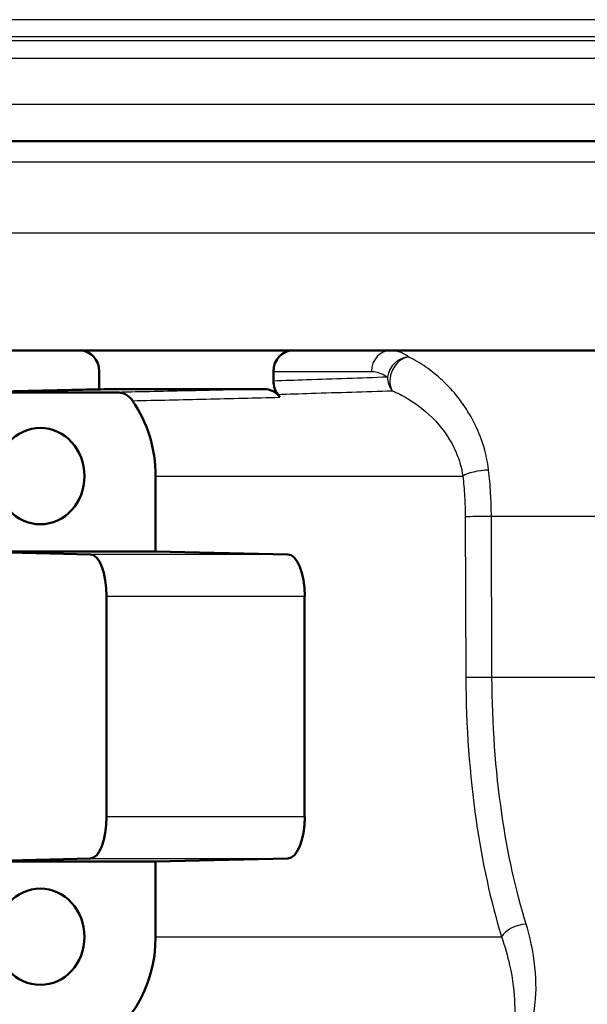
# Model space of a CAD drawing. Header units: millimetres. Extents: x 100 to 2000, y 93 to 2870.
# Tile 11 of 32: x 623 to 637, y 1525 to 1548. Entities that reach past the tile are written whole.
import ezdxf

# ---------------------------------------------------------------- set-up
doc = ezdxf.new("R2010")
doc.units = ezdxf.units.MM
doc.header["$LTSCALE"] = 10
for name, color, linetype, lineweight in [('Hatch', 7, 'Continuous', 9), ('Visible Edges(ISO)', 7, 'Continuous', 50), ('Visible Tangent Edges(ISO)', 7, 'Continuous', 25)]:
    doc.layers.add(name, color=color, linetype=linetype, lineweight=lineweight)

msp = doc.modelspace()

# ---------------------------------------------------------------- hatches: boundary and pattern name
at = {"layer": 'Hatch'}
h = msp.add_hatch(dxfattribs=at)
h.set_pattern_fill('ANSI31', color=256, scale=254, angle=90, style=0)
h.set_pattern_definition([(135, (0, 0), (-22.45064, -22.45064), [])])
edge = h.paths.add_edge_path()
edge.add_line((590.425, 1545.3), (605.755, 1545.3))
edge.add_line((605.755, 1545.3), (605.619, 1547.242))
edge.add_ellipse((605.321, 1546.079), major_axis=(1.199, -0.042), ratio=1, start_angle=77.607, end_angle=90)
edge.add_line((605.363, 1547.278), (593.404, 1547.696))
edge.add_ellipse((593.408, 1547.796), major_axis=(-0.0999, 0.0035), ratio=1, start_angle=0, end_angle=90, ccw=False)
edge.add_line((593.308, 1547.8), (593.322, 1548.199))
edge.add_ellipse((593.422, 1548.196), major_axis=(0.0035, 0.0999), ratio=1, start_angle=2, end_angle=90, ccw=False)
edge.add_line((593.422, 1548.296), (605.546, 1548.296))
edge.add_line((605.546, 1548.296), (605.475, 1549.303))
edge.add_ellipse((604.478, 1549.234), major_axis=(-0.07, 0.998), ratio=1, start_angle=270, end_angle=341)
edge.add_line((604.736, 1550.2), (594.691, 1552.891))
edge.add_ellipse((594.95, 1553.857), major_axis=(-0.966, 0.259), ratio=1, start_angle=54.5, end_angle=90, ccw=False)
edge.add_line((594.178, 1553.221), (592.514, 1555.24))
edge.add_ellipse((593.286, 1555.876), major_axis=(-0.636, 0.772), ratio=1, start_angle=54.5, end_angle=90, ccw=False)
edge.add_line((592.288, 1555.806), (592.141, 1557.903))
edge.add_ellipse((588.65, 1557.659), major_axis=(-0.244, 3.491), ratio=1, start_angle=270, end_angle=353)
edge.add_line((588.833, 1561.154), (564.358, 1562.436))
edge.add_spline(control_points=[(564.358, 1562.436), (562.726, 1562.522), (561.119, 1562.874), (558.081, 1564.082), (556.672, 1564.93), (553.938, 1567.254), (552.712, 1568.798), (550.919, 1572.269), (550.371, 1574.163), (550.201, 1576.109)], knot_values=[-2.152597, -2.152597, -2.152597, -2.152597, -1.662265, -1.662265, -1.171933, -1.171933, -0.585967, -0.585967, 0, 0, 0, 0], degree=3, periodic=0)
edge.add_line((550.201, 1576.109), (534.986, 1750.016))
edge.add_ellipse((533.491, 1749.885), major_axis=(-0.131, 1.494), ratio=1, start_angle=270, end_angle=354.5)
edge.add_line((533.504, 1751.385), (525.02, 1751.459))
edge.add_line((525.02, 1751.459), (516.067, 1751.538))
edge.add_line((516.067, 1751.538), (516.011, 1745.038))
edge.add_line((516.011, 1745.038), (517.725, 1745.023))
edge.add_ellipse((517.716, 1744.023), major_axis=(1, -0.009), ratio=1, start_angle=10, end_angle=90, ccw=False)
edge.add_line((518.702, 1744.188), (518.914, 1742.926))
edge.add_ellipse((519.407, 1743.008), major_axis=(0.083, -0.493), ratio=1, start_angle=270, end_angle=350)
edge.add_line((519.402, 1742.508), (525.54, 1742.455))
edge.add_ellipse((525.501, 1737.955), major_axis=(4.5, -0.039), ratio=1, start_angle=5.5, end_angle=90, ccw=False)
edge.add_line((529.984, 1738.347), (544.563, 1571.702))
edge.add_spline(control_points=[(544.563, 1571.702), (544.753, 1569.531), (545.297, 1567.405), (547.048, 1563.414), (548.244, 1561.575), (551.468, 1558.041), (553.582, 1556.478), (558.29, 1554.251), (560.84, 1553.608), (563.44, 1553.472)], knot_values=[-2.870129, -2.870129, -2.870129, -2.870129, -2.216354, -2.216354, -1.562578, -1.562578, -0.781289, -0.781289, 0, 0, 0, 0], degree=3, periodic=0)
edge.add_line((563.44, 1553.472), (577.941, 1552.712))
edge.add_ellipse((577.418, 1542.726), major_axis=(9.986, -0.523), ratio=1, start_angle=37.8602, end_angle=90, ccw=False)
edge.add_ellipse((593.829, 1554.157), major_axis=(5.716, -8.205), ratio=1, start_angle=270, end_angle=302.2923)
edge.add_ellipse((590.425, 1544.8), major_axis=(0.143, 0.479), ratio=1, start_angle=16.5598, end_angle=90, ccw=False)
edge = h.paths.add_edge_path()
edge.add_line((476.022, 1751.887), (467.538, 1751.961))
edge.add_ellipse((467.564, 1754.961), major_axis=(-3, 0.026), ratio=1, start_angle=5.5, end_angle=90, ccw=False)
edge.add_line((464.576, 1754.699), (464.145, 1759.622))
edge.add_ellipse((462.651, 1759.492), major_axis=(-0.131, 1.494), ratio=1, start_angle=270, end_angle=355)
edge.add_line((462.651, 1760.992), (447.525, 1760.992))
edge.add_line((447.525, 1760.992), (447.525, 1754.992))
edge.add_line((447.525, 1754.992), (449.025, 1754.992))
edge.add_line((449.025, 1754.992), (453.025, 1754.992))
edge.add_ellipse((453.025, 1753.992), major_axis=(1, 0), ratio=1, start_angle=0, end_angle=90, ccw=False)
edge.add_line((454.025, 1753.992), (454.025, 1744.041))
edge.add_line((454.025, 1744.041), (455.854, 1737.215))
edge.add_ellipse((458.752, 1737.992), major_axis=(0.776, -2.898), ratio=1, start_angle=270, end_angle=345)
edge.add_line((458.752, 1734.992), (460.898, 1734.992))
edge.add_ellipse((460.898, 1737.992), major_axis=(3, 0), ratio=1, start_angle=270, end_angle=345.7615)
edge.add_line((463.806, 1737.254), (464.487, 1739.937))
edge.add_ellipse((468.364, 1738.953), major_axis=(0.984, 3.877), ratio=1, start_angle=13.7385, end_angle=90, ccw=False)
edge.add_line((468.399, 1742.953), (481.483, 1742.839))
edge.add_ellipse((481.488, 1743.339), major_axis=(0.5, -0.004), ratio=1, start_angle=270, end_angle=350)
edge.add_line((481.979, 1743.248), (482.212, 1744.506))
edge.add_ellipse((483.196, 1744.324), major_axis=(0.182, 0.983), ratio=1, start_angle=10, end_angle=90, ccw=False)
edge.add_line((483.204, 1745.324), (484.919, 1745.309))
edge.add_line((484.919, 1745.309), (484.975, 1751.809))
edge.add_line((484.975, 1751.809), (476.022, 1751.887))
edge = h.paths.add_edge_path()
edge.add_line((705.458, 1545.3), (710.425, 1545.3))
edge.add_ellipse((710.425, 1544.8), major_axis=(0.5, 0), ratio=1, start_angle=16.5598, end_angle=90, ccw=False)
edge.add_ellipse((707.022, 1554.157), major_axis=(9.215, 3.883), ratio=1, start_angle=270, end_angle=302.2923)
edge.add_ellipse((723.433, 1542.726), major_axis=(5.716, 8.205), ratio=1, start_angle=37.8602, end_angle=90, ccw=False)
edge.add_line((722.909, 1552.712), (905.381, 1562.275))
edge.add_spline(control_points=[(905.381, 1562.275), (907.557, 1562.389), (909.7, 1562.858), (913.75, 1564.469), (915.63, 1565.6), (919.274, 1568.699), (920.909, 1570.757), (923.299, 1575.385), (924.031, 1577.91), (924.258, 1580.505)], knot_values=[-2.870129, -2.870129, -2.870129, -2.870129, -2.216354, -2.216354, -1.562578, -1.562578, -0.781289, -0.781289, 0, 0, 0, 0], degree=3, periodic=0)
edge.add_line((924.258, 1580.505), (935.37, 1707.523))
edge.add_ellipse((1034.99, 1698.808), major_axis=(8.716, 99.619), ratio=1, start_angle=77, end_angle=90, ccw=False)
edge.add_line((939.884, 1729.71), (941.439, 1734.494))
edge.add_ellipse((922.418, 1740.674), major_axis=(6.18, 19.021), ratio=1, start_angle=270, end_angle=273)
edge.add_line((941.736, 1735.498), (944.025, 1744.041))
edge.add_line((944.025, 1744.041), (944.025, 1753.992))
edge.add_ellipse((945.025, 1753.992), major_axis=(0, 1), ratio=1, start_angle=0, end_angle=90, ccw=False)
edge.add_line((945.025, 1754.992), (949.025, 1754.992))
edge.add_line((949.025, 1754.992), (950.525, 1754.992))
edge.add_line((950.525, 1754.992), (950.525, 1760.992))
edge.add_line((950.525, 1760.992), (935.4, 1760.992))
edge.add_ellipse((935.4, 1759.492), major_axis=(-1.5, 0), ratio=1, start_angle=270, end_angle=355)
edge.add_line((933.906, 1759.622), (918.62, 1584.911))
edge.add_spline(control_points=[(918.62, 1584.911), (918.478, 1583.283), (918.07, 1581.689), (916.757, 1578.696), (915.86, 1577.316), (913.442, 1574.666), (911.856, 1573.494), (908.325, 1571.824), (906.413, 1571.342), (904.462, 1571.239)], knot_values=[-2.152597, -2.152597, -2.152597, -2.152597, -1.662265, -1.662265, -1.171933, -1.171933, -0.585967, -0.585967, 0, 0, 0, 0], degree=3, periodic=0)
edge.add_line((904.462, 1571.239), (712.018, 1561.154))
edge.add_ellipse((712.201, 1557.659), major_axis=(-3.495, -0.183), ratio=1, start_angle=270, end_angle=353)
edge.add_line((708.709, 1557.903), (708.563, 1555.806))
edge.add_ellipse((707.565, 1555.876), major_axis=(-0.07, -0.998), ratio=1, start_angle=54.5, end_angle=90, ccw=False)
edge.add_line((708.337, 1555.24), (706.673, 1553.221))
edge.add_ellipse((705.901, 1553.857), major_axis=(-0.636, -0.772), ratio=1, start_angle=54.5, end_angle=90, ccw=False)
edge.add_line((706.16, 1552.891), (696.114, 1550.2))
edge.add_ellipse((696.373, 1549.234), major_axis=(-0.966, -0.259), ratio=1, start_angle=270, end_angle=341)
edge.add_line((695.376, 1549.303), (695.305, 1548.296))
edge.add_line((695.305, 1548.296), (707.429, 1548.296))
edge.add_ellipse((707.429, 1548.196), major_axis=(0.1, 0), ratio=1, start_angle=2, end_angle=90, ccw=False)
edge.add_line((707.529, 1548.199), (707.543, 1547.8))
edge.add_ellipse((707.443, 1547.796), major_axis=(0.0035, -0.0999), ratio=1, start_angle=0, end_angle=90, ccw=False)
edge.add_line((707.446, 1547.696), (695.488, 1547.278))
edge.add_ellipse((695.53, 1546.079), major_axis=(1.162, 0.298), ratio=1, start_angle=77.607, end_angle=90)
edge.add_line((695.231, 1547.242), (695.096, 1545.3))
edge.add_line((695.096, 1545.3), (705.458, 1545.3))

# ---------------------------------------------------------------- linework, layer by layer
at = {"layer": 'Visible Edges(ISO)'}
for p, q in [((590.425, 1545.3), (705.458, 1545.3)), ((708.125, 1540.3), (619.483, 1540.3)), ((625.306, 1539.8), (625.306, 1539.371)), ((629.464, 1539.8), (629.464, 1539.57)), ((629.257, 1539.376), (625.519, 1539.376)), ((625.737, 1539.3), (622.068, 1539.3)), ((626.654, 1535.5), (626.654, 1537.3)), ((622.068, 1535.5), (625.097, 1535.432)), ((622.068, 1535.5), (626.654, 1535.5)), ((626.654, 1535.5), (629.807, 1535.432)), ((625.484, 1534.432), (625.484, 1529.167)), ((630.21, 1534.432), (630.21, 1529.167)), ((625.097, 1528.167), (622.068, 1528.1)), ((626.654, 1528.1), (622.068, 1528.1)), ((629.807, 1528.167), (626.654, 1528.1)), ((626.654, 1526.3), (626.654, 1528.1))]:
    msp.add_line(p, q, dxfattribs=at)
for centre, major_axis, ratio, start_param, end_param in [((624.848, 1539.8), (0, 0.5), 0.917223, 4.712389, 6.283185), ((629.923, 1539.8), (0, 0.5), 0.917216, 0, 1.570796), ((627.388, 1537.3), (0, 3.076), 0.917216, 5.370797, 5.400138), ((623.902, 1537.3), (0, 3), 0.917216, 4.712389, 5.355894), ((625.093, 1534.432), (0, -1), 0.390385, 1.570796, 3.132866), ((629.804, 1534.432), (0, 1), 0.406394, 4.712389, 6.274459), ((625.093, 1529.167), (0, -1), 0.390385, 0.008727, 1.570796), ((629.804, 1529.167), (0, 1), 0.406394, 3.150319, 4.712389), ((623.902, 1526.3), (0, -3), 0.917216, 5.50799, 7.853982)]:
    msp.add_ellipse(centre, major_axis=major_axis, ratio=ratio, start_param=start_param, end_param=end_param, dxfattribs=at)
for centre in [(623.902, 1537.3), (623.902, 1526.3)]:
    msp.add_ellipse(centre, major_axis=(0, 1.15), ratio=0.917216, dxfattribs=at)
for points, knots in [([(622.059, 1539.299), (622.289, 1539.305), (622.519, 1539.31), (622.979, 1539.32), (623.209, 1539.325), (623.669, 1539.335), (623.899, 1539.34), (624.359, 1539.35), (624.589, 1539.355), (625.05, 1539.366), (625.28, 1539.371), (625.51, 1539.376)], [0.0500167, 0.0500167, 0.0500167, 0.0500167, 0.225025, 0.225025, 0.4000333, 0.4000333, 0.5750416, 0.5750416, 0.7500498, 0.7500498, 0.9250581, 0.9250581, 0.9250581, 0.9250581]), ([(629.257, 1539.376), (629.317, 1539.376), (629.376, 1539.363), (629.469, 1539.322), (629.503, 1539.3), (629.567, 1539.247), (629.596, 1539.216), (629.62, 1539.182)], [0, 0, 0, 0, 0.01953173, 0.01953173, 0.03262394, 0.03262394, 0.04571623, 0.04571623, 0.04571623, 0.04571623]), ([(629.464, 1539.57), (629.464, 1539.512), (629.473, 1539.455), (629.509, 1539.347), (629.535, 1539.297), (629.569, 1539.252)], [0, 0, 0, 0, 0.01723884, 0.01723884, 0.03447707, 0.03447707, 0.03447707, 0.03447707]), ([(625.737, 1539.3), (625.797, 1539.3), (625.856, 1539.287), (625.949, 1539.245), (625.985, 1539.222), (626.05, 1539.168), (626.079, 1539.135), (626.104, 1539.1)], [0, 0, 0, 0, 0.01953174, 0.01953174, 0.03299813, 0.03299813, 0.04646462, 0.04646462, 0.04646462, 0.04646462])]:
    msp.add_open_spline(points, degree=3, knots=knots, dxfattribs=at)
msp.add_open_spline([(625.51, 1539.376), (625.513, 1539.376), (625.516, 1539.376), (625.519, 1539.376)], degree=3, dxfattribs=at)
at = {"layer": 'Visible Tangent Edges(ISO)'}
for p, q in [((707.529, 1548.199), (593.322, 1548.199)), ((593.308, 1547.8), (707.543, 1547.8)), ((707.446, 1547.696), (593.404, 1547.696)), ((605.363, 1547.278), (695.488, 1547.278)), ((606.516, 1546.184), (694.334, 1546.184)), ((710.925, 1544.8), (589.925, 1544.8)), ((710.925, 1543.1), (589.925, 1543.1)), ((629.464, 1539.8), (631.802, 1539.8)), ((626.654, 1537.3), (633.984, 1537.3)), ((634.043, 1536.33), (634.057, 1532.489)), ((697.869, 1536.334), (634.666, 1536.334)), ((634.68, 1532.493), (634.666, 1536.334)), ((629.807, 1535.432), (625.097, 1535.432)), ((625.484, 1534.432), (630.21, 1534.432)), ((697.836, 1532.493), (634.68, 1532.493)), ((630.21, 1529.167), (625.484, 1529.167)), ((625.097, 1528.167), (629.807, 1528.167)), ((626.654, 1526.3), (634.907, 1526.3))]:
    msp.add_line(p, q, dxfattribs=at)
for centre, major_axis, ratio, start_param, end_param in [((632.261, 1539.8), (0, 0.5), 0.917216, 0, 1.570796), ((632.647, 1539.663), (-0.293, -0.405), 0.881452, 3.722301, 5.279312), ((632.647, 1539.663), (-0.205, -0.456), 0.762297, 3.553457, 5.782364), ((632.647, 1539.663), (0.017, -0.5), 0.917134, 4.681488, 5.389035), ((634.441, 1537.3), (-0.496, -0.06), 0.261821, 4.354083, 5.848564), ((634.5, 1536.33), (-0.5, -0.002), 0.007999, 4.373768, 5.864684), ((634.514, 1532.489), (-0.5, -0.002), 0.007999, 4.373825, 5.864684), ((635.364, 1526.3), (-0.478, -0.146), 0.547788, 4.272134, 5.775976)]:
    msp.add_ellipse(centre, major_axis=major_axis, ratio=ratio, start_param=start_param, end_param=end_param, dxfattribs=at)
for points, knots in [([(632.696, 1540.143), (632.653, 1540.175), (632.609, 1540.202), (632.465, 1540.274), (632.362, 1540.3), (632.261, 1540.3)], [0.49025672, 0.49025672, 0.49025672, 0.49025672, 0.51997002, 0.51997002, 0.58785097, 0.58785097, 0.58785097, 0.58785097]), ([(634.6, 1537.442), (634.569, 1537.701), (634.508, 1537.953), (634.288, 1538.561), (634.093, 1538.895), (633.637, 1539.473), (633.371, 1539.717), (632.967, 1539.999), (632.828, 1540.08), (632.696, 1540.143)], [0, 0, 0, 0, 0.0707833, 0.0707833, 0.1840365, 0.1840365, 0.3036037, 0.3036037, 0.3659372, 0.3659372, 0.3659372, 0.3659372]), ([(632.188, 1539.663), (631.544, 1539.641), (630.9, 1539.619), (629.992, 1539.588), (629.728, 1539.579), (629.464, 1539.57)], [0.3426626, 0.3426626, 0.3426626, 0.3426626, 0.8279198, 0.8279198, 1.0265279, 1.0265279, 1.0265279, 1.0265279]), ([(631.802, 1539.8), (631.892, 1539.8), (631.983, 1539.777), (632.111, 1539.714), (632.15, 1539.69), (632.188, 1539.663)], [-0.58785097, -0.58785097, -0.58785097, -0.58785097, -0.51997002, -0.51997002, -0.49025672, -0.49025672, -0.49025672, -0.49025672]), ([(622.068, 1539.3), (622.628, 1539.312), (623.187, 1539.324), (624.338, 1539.35), (624.928, 1539.363), (625.519, 1539.376)], [0.0500124, 0.0500124, 0.0500124, 0.0500124, 0.4757914, 0.4757914, 0.9250539, 0.9250539, 0.9250539, 0.9250539]), ([(629.257, 1539.376), (628.67, 1539.363), (628.082, 1539.35), (626.908, 1539.325), (626.322, 1539.312), (625.737, 1539.3)], [-0.9250439, -0.9250439, -0.9250439, -0.9250439, -0.4866684, -0.4866684, -0.0500024, -0.0500024, -0.0500024, -0.0500024]), ([(626.104, 1539.1), (626.689, 1539.113), (627.274, 1539.127), (628.446, 1539.154), (629.033, 1539.168), (629.62, 1539.182)], [0.0500024, 0.0500024, 0.0500024, 0.0500024, 0.4866684, 0.4866684, 0.9250439, 0.9250439, 0.9250439, 0.9250439]), ([(629.569, 1539.252), (629.833, 1539.261), (630.098, 1539.269), (631.009, 1539.298), (631.655, 1539.318), (632.3, 1539.338)], [-1.0269643, -1.0269643, -1.0269643, -1.0269643, -0.8279198, -0.8279198, -0.3426626, -0.3426626, -0.3426626, -0.3426626]), ([(632.3, 1539.338), (632.417, 1539.29), (632.539, 1539.229), (632.896, 1539.016), (633.13, 1538.833), (633.533, 1538.396), (633.706, 1538.145), (633.901, 1537.685), (633.956, 1537.495), (633.984, 1537.3)], [-0.3659372, -0.3659372, -0.3659372, -0.3659372, -0.3036037, -0.3036037, -0.1840365, -0.1840365, -0.0707833, -0.0707833, 0, 0, 0, 0]), ([(633.984, 1537.3), (634.003, 1537.143), (634.017, 1536.982), (634.037, 1536.658), (634.042, 1536.493), (634.043, 1536.33)], [-0.09804235, -0.09804235, -0.09804235, -0.09804235, -0.04902117, -0.04902117, 0, 0, 0, 0]), ([(634.666, 1536.334), (634.665, 1536.521), (634.659, 1536.709), (634.637, 1537.08), (634.621, 1537.263), (634.6, 1537.442)], [0, 0, 0, 0, 0.04902117, 0.04902117, 0.09804235, 0.09804235, 0.09804235, 0.09804235]), ([(634.057, 1532.489), (634.061, 1531.333), (634.145, 1530.167), (634.445, 1528.086), (634.651, 1527.14), (634.907, 1526.3)], [-0.6616352, -0.6616352, -0.6616352, -0.6616352, -0.3148945, -0.3148945, 0, 0, 0, 0]), ([(635.496, 1526.599), (635.25, 1527.399), (635.052, 1528.3), (634.764, 1530.282), (634.684, 1531.392), (634.68, 1532.493)], [0, 0, 0, 0, 0.3148945, 0.3148945, 0.6616352, 0.6616352, 0.6616352, 0.6616352]), ([(633.591, 1523.087), (633.796, 1523.062), (634.003, 1523.05), (634.409, 1523.064), (634.59, 1523.098), (634.959, 1523.222), (635.108, 1523.332), (635.422, 1523.665), (635.545, 1523.922), (635.674, 1524.411), (635.706, 1524.606), (635.743, 1525.128), (635.73, 1525.474), (635.631, 1526.092), (635.574, 1526.342), (635.496, 1526.599)], [-0.8307119, -0.8307119, -0.8307119, -0.8307119, -0.768272, -0.768272, -0.6907548, -0.6907548, -0.565948, -0.565948, -0.3727805, -0.3727805, -0.2626422, -0.2626422, -0.1010162, -0.1010162, 0, 0, 0, 0]), ([(634.907, 1526.3), (634.989, 1526.067), (635.053, 1525.84), (635.177, 1525.279), (635.214, 1524.965), (635.226, 1524.491), (635.216, 1524.313), (635.155, 1523.869), (635.081, 1523.635), (634.859, 1523.331), (634.749, 1523.231), (634.454, 1523.118), (634.304, 1523.087), (634.063, 1523.078), (634.013, 1523.078), (633.962, 1523.079)], [0, 0, 0, 0, 0.1010162, 0.1010162, 0.2626422, 0.2626422, 0.3727805, 0.3727805, 0.565948, 0.565948, 0.6907548, 0.6907548, 0.768272, 0.768272, 0.7872773, 0.7872773, 0.7872773, 0.7872773])]:
    msp.add_open_spline(points, degree=3, knots=knots, dxfattribs=at)

doc.saveas('drawing.dxf')
